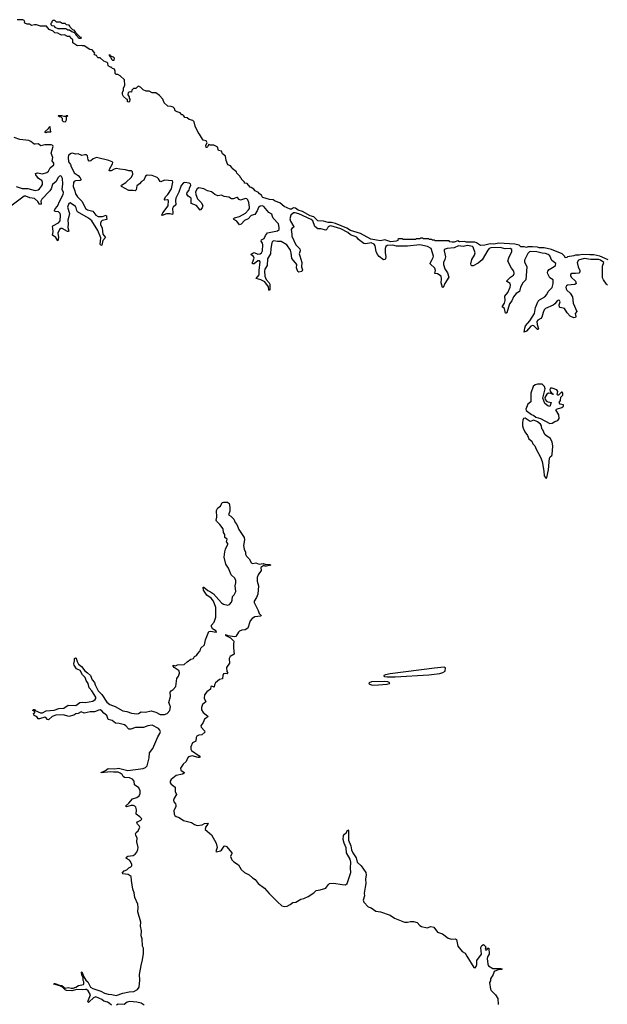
# Model space of a CAD drawing. Extents: x 2528705 to 2678277, y 911730 to 1023331.
# Tile 216 of 241: x 2636092 to 2644142, y 947497 to 960992. Entities that reach past the tile are written whole.
import ezdxf

# ---------------------------------------------------------------- set-up
doc = ezdxf.new("R2010")
doc.units = 0

msp = doc.modelspace()

# ---------------------------------------------------------------- linework, layer by layer
at = {"layer": '0CON20XD'}
for points in [[(2638497, 959535), (2638484, 959594), (2638465, 959612), (2638415, 959623), (2638385, 959648), (2638355, 959650), (2638340, 959675), (2638325, 959690), (2638315, 959690), (2638292, 959715), (2638248, 959728), (2638222, 959742), (2638212, 959775), (2638195, 959792), (2638165, 959802), (2638120, 959805), (2638072, 959855), (2638053, 959903), (2638005, 959952), (2637955, 959992), (2637905, 959990), (2637865, 960012), (2637825, 960012), (2637785, 960032), (2637748, 960068), (2637735, 960070), (2637725, 960080), (2637712, 960078), (2637685, 960050), (2637652, 960048), (2637630, 960025), (2637625, 960000), (2637605, 960002), (2637577, 959993), (2637574, 959964), (2637590, 959935), (2637590, 959915), (2637600, 959905), (2637600, 959895), (2637595, 959870), (2637585, 959860), (2637570, 959865), (2637568, 959898), (2637554, 959904), (2637515, 959940), (2637502, 959965), (2637500, 959995), (2637512, 960025), (2637512, 960055), (2637530, 960095), (2637528, 960168), (2637470, 960225), (2637435, 960240), (2637415, 960240), (2637400, 960255), (2637400, 960285), (2637390, 960315), (2637363, 960323), (2637345, 960340), (2637335, 960340), (2637302, 960362), (2637300, 960395), (2637288, 960408), (2637243, 960423), (2637195, 960470), (2637165, 960470), (2637152, 960482), (2637145, 960500), (2637115, 960510), (2637110, 960515), (2637120, 960535), (2637085, 960580), (2637053, 960583), (2636975, 960632), (2636953, 960633), (2636945, 960640), (2636885, 960632), (2636875, 960640), (2636822, 960675), (2636820, 960715), (2636790, 960745), (2636785, 960760), (2636748, 960762), (2636705, 960787), (2636665, 960782), (2636648, 960788), (2636615, 960810), (2636573, 960813), (2636550, 960835), (2636497, 960857), (2636460, 960905), (2636375, 960902), (2636324, 960924), (2636296, 960924), (2636255, 960912), (2636225, 960932), (2636195, 960932), (2636163, 960943), (2636152, 960955), (2636160, 960965), (2636155, 960980), (2636135, 960992), (2636055, 960991)], [(2636905, 960738), (2636935, 960740), (2636938, 960748), (2636925, 960750), (2636902, 960772), (2636862, 960812), (2636858, 960828), (2636838, 960848), (2636822, 960852), (2636782, 960892), (2636780, 960905), (2636768, 960918), (2636735, 960920), (2636715, 960940), (2636675, 960940), (2636645, 960960), (2636595, 960960), (2636575, 960980), (2636545, 960980), (2636532, 960968), (2636530, 960955), (2636518, 960942), (2636518, 960925), (2636530, 960915), (2636558, 960908), (2636575, 960888), (2636615, 960871), (2636725, 960873), (2636752, 960855), (2636773, 960853), (2636805, 960830), (2636838, 960818), (2636858, 960798), (2636860, 960785), (2636888, 960758), (2636895, 960742), (2636905, 960738)], [(2637385, 960440), (2637390, 960465), (2637378, 960478), (2637342, 960492), (2637325, 960510), (2637312, 960508), (2637338, 960478), (2637355, 960448), (2637365, 960440), (2637385, 960440)], [(2636715, 959590), (2636692, 959592), (2636680, 959605), (2636678, 959638), (2636658, 959658), (2636635, 959660), (2636620, 959675), (2636625, 959680), (2636665, 959680), (2636695, 959670), (2636725, 959670), (2636732, 959678), (2636745, 959680), (2636750, 959675), (2636730, 959655), (2636730, 959615), (2636715, 959590)], [(2636455, 959440), (2636440, 959445), (2636442, 959458), (2636488, 959502), (2636490, 959515), (2636507, 959527), (2636510, 959475), (2636520, 959455), (2636515, 959450), (2636465, 959450), (2636455, 959440)], [(2644152, 957702), (2644040, 957750), (2643955, 957768), (2643901, 957771), (2643795, 957775), (2643755, 957765), (2643706, 957764), (2643685, 957754), (2643598, 957742), (2643585, 957732), (2643565, 957730), (2643558, 957748), (2643524, 957784), (2643375, 957841), (2643275, 957864), (2643206, 957864), (2643184, 957874), (2643115, 957881), (2643055, 957880), (2643035, 957870), (2643005, 957880), (2642955, 957880), (2642935, 957900), (2642875, 957918), (2642655, 957928), (2642585, 957918), (2642538, 957922), (2642465, 957900), (2642405, 957897), (2642352, 957932), (2642325, 957941), (2642215, 957945), (2642186, 957954), (2642115, 957950), (2642095, 957960), (2642045, 957944), (2642015, 957942), (2641985, 957950), (2641975, 957960), (2641782, 957962), (2641775, 957970), (2641745, 957970), (2641735, 957980), (2641705, 957980), (2641695, 957990), (2641625, 957990), (2641615, 958000), (2641585, 958000), (2641575, 957990), (2641525, 957990), (2641515, 957980), (2641345, 957980), (2641335, 957990), (2641285, 957990), (2641272, 957978), (2641270, 957965), (2641250, 957955), (2641175, 957949), (2641095, 957973), (2641035, 957962), (2640904, 957985), (2640762, 958062), (2640625, 958105), (2640574, 958134), (2640418, 958198), (2640362, 958212), (2640317, 958215), (2640255, 958232), (2640175, 958237), (2640120, 958290), (2640072, 958305), (2639964, 958364), (2639905, 958381), (2639869, 958409), (2639845, 958415), (2639815, 958396), (2639795, 958396), (2639715, 958434), (2639655, 958482), (2639590, 958505), (2639565, 958524), (2639515, 958528), (2639424, 958555), (2639412, 958565), (2639405, 958586), (2639376, 958605), (2639363, 958625), (2639318, 958648), (2639300, 958670), (2639265, 958692), (2639247, 958697), (2639208, 958748), (2639172, 958752), (2639170, 958765), (2639130, 958805), (2639130, 958815), (2639112, 958832), (2639110, 958845), (2639065, 958890), (2639060, 958905), (2639002, 958952), (2638998, 958968), (2638978, 958988), (2638942, 959005), (2638921, 959061), (2638911, 959121), (2638870, 959155), (2638855, 959190), (2638815, 959200), (2638802, 959245), (2638795, 959252), (2638752, 959272), (2638705, 959272), (2638685, 959280), (2638672, 959268), (2638665, 959250), (2638655, 959240), (2638645, 959240), (2638643, 959275), (2638662, 959305), (2638645, 959330), (2638605, 959342), (2638594, 959354), (2638557, 959425), (2638536, 959446), (2638497, 959535)], [(2636045, 958706), (2636125, 958679), (2636205, 958677), (2636302, 958652), (2636345, 958659), (2636365, 958674), (2636391, 958709), (2636402, 958735), (2636404, 958765), (2636395, 958787), (2636348, 958815), (2636314, 958865), (2636310, 958885), (2636335, 958892), (2636405, 958882), (2636465, 958897), (2636485, 958915), (2636510, 958960), (2636558, 959002), (2636561, 959025), (2636538, 959058), (2636544, 959105), (2636524, 959165), (2636551, 959255), (2636545, 959268), (2636525, 959278), (2636435, 959276), (2636382, 959262), (2636345, 959292), (2636305, 959285), (2636288, 959288), (2636245, 959324), (2636219, 959335), (2636095, 959349), (2636015, 959376)], [(2640625, 958045), (2640585, 958075), (2640492, 958125), (2640355, 958166), (2640335, 958164), (2640319, 958155), (2640305, 958125), (2640285, 958109), (2640218, 958128), (2640175, 958128), (2640137, 958157), (2640107, 958235), (2640087, 958255), (2639915, 958330), (2639865, 958345), (2639845, 958345), (2639807, 958315), (2639794, 958265), (2639802, 958232), (2639846, 958155), (2639843, 958145), (2639820, 958130), (2639813, 958117), (2639822, 958055), (2639818, 958025), (2639877, 957907), (2639930, 957850), (2639933, 957825), (2639921, 957785), (2639928, 957755), (2639956, 957665), (2639951, 957605), (2639968, 957565), (2639955, 957540), (2639915, 957530), (2639903, 957543), (2639885, 957592), (2639887, 957635), (2639849, 957689), (2639819, 957719), (2639813, 957795), (2639803, 957835), (2639750, 957905), (2639675, 957954), (2639625, 957951), (2639575, 957961), (2639555, 957953), (2639546, 957935), (2639532, 957858), (2639527, 957785), (2639488, 957715), (2639481, 957625), (2639452, 957575), (2639445, 957545), (2639451, 957475), (2639470, 957430), (2639508, 957388), (2639517, 957367), (2639519, 957291), (2639515, 957283), (2639503, 957287), (2639499, 957329), (2639449, 957399), (2639395, 957429), (2639332, 957445), (2639374, 957496), (2639372, 957555), (2639386, 957675), (2639376, 957686), (2639355, 957688), (2639305, 957645), (2639282, 957645), (2639281, 957665), (2639306, 957725), (2639294, 957745), (2639260, 957775), (2639275, 957789), (2639305, 957801), (2639355, 957781), (2639385, 957783), (2639404, 957795), (2639420, 957825), (2639422, 957905), (2639419, 957929), (2639402, 957955), (2639406, 957974), (2639439, 957995), (2639458, 958035), (2639488, 958072), (2639623, 958097), (2639645, 958115), (2639648, 958145), (2639637, 958195), (2639562, 958272), (2639554, 958296), (2639545, 958329), (2639505, 958349), (2639435, 958431), (2639415, 958442), (2639385, 958436), (2639365, 958420), (2639347, 958373), (2639315, 958323), (2639265, 958309), (2639223, 958265), (2639171, 958239), (2639125, 958191), (2639105, 958179), (2639065, 958232), (2639024, 958255), (2639021, 958265), (2639036, 958275), (2639105, 958296), (2639185, 958342), (2639225, 958385), (2639238, 958405), (2639240, 958425), (2639231, 958485), (2639219, 958525), (2639205, 958536), (2639185, 958540), (2639115, 958521), (2639099, 958529), (2639076, 958555), (2639067, 958557), (2639015, 958539), (2638995, 958538), (2638955, 958560), (2638895, 958570), (2638855, 958586), (2638805, 958579), (2638765, 958596), (2638721, 958631), (2638665, 958645), (2638615, 958672), (2638545, 958686), (2638525, 958676), (2638501, 958635), (2638505, 958595), (2638527, 958535), (2638576, 958485), (2638599, 958445), (2638593, 958415), (2638565, 958380), (2638515, 958447), (2638442, 958472), (2638440, 958545), (2638402, 958572), (2638381, 958601), (2638385, 958625), (2638414, 958655), (2638418, 958685), (2638436, 958725), (2638432, 958742), (2638415, 958753), (2638355, 958761), (2638335, 958757), (2638305, 958719), (2638273, 958627), (2638230, 958545), (2638224, 958515), (2638229, 958455), (2638195, 958423), (2638184, 958405), (2638190, 958340), (2638185, 958322), (2638155, 958331), (2638101, 958331), (2638045, 958311), (2638041, 958315), (2638054, 958345), (2638125, 958442), (2638131, 958515), (2638115, 958524), (2638080, 958520), (2638074, 958524), (2638075, 958535), (2638092, 958568), (2638123, 958597), (2638172, 958675), (2638189, 958765), (2638185, 958785), (2638075, 958793), (2638025, 958769), (2638015, 958775), (2637995, 958811), (2637975, 958831), (2637906, 958856), (2637838, 958862), (2637815, 958850), (2637792, 958795), (2637760, 958775), (2637735, 958744), (2637695, 958717), (2637689, 958661), (2637675, 958645), (2637645, 958652), (2637585, 958652), (2637487, 958707), (2637482, 958715), (2637485, 958725), (2637545, 958761), (2637625, 958835), (2637640, 958875), (2637639, 958909), (2637625, 958921), (2637585, 958921), (2637540, 958935), (2637465, 958942), (2637415, 958953), (2637384, 958946), (2637345, 958922), (2637322, 958922), (2637317, 958927), (2637320, 958945), (2637363, 959015), (2637368, 959035), (2637358, 959045), (2637315, 959062), (2637145, 959103), (2637099, 959085), (2637065, 959059), (2637045, 959055), (2637032, 959072), (2637021, 959125), (2637005, 959140), (2636985, 959141), (2636945, 959131), (2636895, 959152), (2636855, 959149), (2636815, 959161), (2636795, 959160), (2636759, 959135), (2636754, 959105), (2636762, 959045), (2636789, 959009), (2636797, 958975), (2636816, 958946), (2636836, 958895), (2636894, 958855), (2636921, 958825), (2636934, 958796), (2636921, 958789), (2636855, 958786), (2636838, 958775), (2636830, 958760), (2636824, 958705), (2636848, 958645), (2636856, 958605), (2636882, 958565), (2636949, 958499), (2636995, 958404), (2637020, 958385), (2637095, 958367), (2637135, 958315), (2637165, 958296), (2637227, 958293), (2637275, 958312), (2637283, 958305), (2637279, 958285), (2637286, 958255), (2637221, 958239), (2637206, 958225), (2637197, 958205), (2637197, 958185), (2637222, 958135), (2637231, 958055), (2637267, 958005), (2637230, 957965), (2637215, 957904), (2637205, 957898), (2637195, 957917), (2637201, 957955), (2637203, 958003), (2637163, 958103), (2637080, 958235), (2637035, 958273), (2636885, 958358), (2636873, 958375), (2636865, 958415), (2636855, 958433), (2636785, 958484), (2636765, 958475), (2636747, 958425), (2636774, 958335), (2636767, 958295), (2636750, 958245), (2636756, 958196), (2636753, 958145), (2636764, 958095), (2636755, 958089), (2636745, 958090), (2636675, 958130), (2636655, 958129), (2636635, 958119), (2636615, 958065), (2636624, 958005), (2636615, 957962), (2636588, 958008), (2636540, 958040), (2636551, 958085), (2636545, 958135), (2636540, 958155), (2636548, 958165), (2636625, 958207), (2636645, 958235), (2636652, 958315), (2636646, 958336), (2636625, 958358), (2636575, 958364), (2636567, 958375), (2636579, 958401), (2636609, 958435), (2636640, 958510), (2636689, 958595), (2636690, 958625), (2636672, 958665), (2636681, 958745), (2636677, 958815), (2636665, 958842), (2636655, 958852), (2636635, 958848), (2636615, 958824), (2636592, 958775), (2636539, 958735), (2636521, 958675), (2636505, 958645), (2636395, 958531), (2636383, 958505), (2636384, 958475), (2636375, 958458), (2636365, 958462), (2636341, 958501), (2636295, 958541), (2636232, 958552), (2636175, 958575), (2636154, 958576), (2635970, 958435)], [(2644145, 957355), (2644129, 957369), (2644089, 957429), (2644078, 957455), (2644074, 957615), (2644092, 957665), (2644050, 957695), (2644025, 957704), (2643916, 957706), (2643825, 957721), (2643745, 957695), (2643727, 957665), (2643744, 957605), (2643766, 957555), (2643764, 957535), (2643750, 957520), (2643705, 957512), (2643655, 957515), (2643638, 957502), (2643637, 957485), (2643645, 957465), (2643707, 957407), (2643714, 957375), (2643696, 957364), (2643595, 957356), (2643583, 957345), (2643575, 957325), (2643576, 957305), (2643585, 957285), (2643632, 957242), (2643663, 957193), (2643676, 957105), (2643723, 956995), (2643702, 956965), (2643710, 956925), (2643705, 956909), (2643685, 956904), (2643631, 956931), (2643593, 956973), (2643555, 957034), (2643497, 957047), (2643485, 957054), (2643484, 957085), (2643494, 957125), (2643485, 957142), (2643475, 957147), (2643455, 957137), (2643423, 957097), (2643400, 957080), (2643295, 957035), (2643277, 957015), (2643265, 956979), (2643247, 956913), (2643232, 956898), (2643190, 956875), (2643178, 956855), (2643180, 956815), (2643200, 956755), (2643196, 956744), (2643185, 956748), (2643137, 956797), (2643115, 956803), (2643095, 956792), (2643035, 956725), (2643005, 956710), (2643010, 956765), (2643023, 956795), (2643080, 956865), (2643146, 956965), (2643159, 957049), (2643195, 957135), (2643215, 957155), (2643285, 957193), (2643311, 957225), (2643332, 957268), (2643386, 957324), (2643400, 957375), (2643398, 957425), (2643356, 957456), (2643327, 957507), (2643321, 957529), (2643325, 957545), (2643343, 957567), (2643415, 957611), (2643431, 957625), (2643435, 957649), (2643382, 957692), (2643353, 957755), (2643331, 957775), (2643295, 957788), (2643251, 957791), (2643175, 957809), (2643095, 957816), (2643075, 957811), (2643055, 957788), (2643007, 957695), (2643008, 957675), (2643038, 957605), (2643026, 957425), (2642985, 957385), (2642951, 957325), (2642938, 957265), (2642895, 957241), (2642857, 957195), (2642832, 957138), (2642803, 957097), (2642765, 956976), (2642755, 956968), (2642745, 956970), (2642732, 957035), (2642702, 957055), (2642734, 957105), (2642744, 957146), (2642737, 957205), (2642778, 957252), (2642810, 957325), (2642816, 957355), (2642811, 957375), (2642765, 957405), (2642763, 957415), (2642815, 957464), (2642855, 957489), (2642867, 957515), (2642861, 957545), (2642828, 957588), (2642781, 957685), (2642791, 957729), (2642835, 957816), (2642835, 957845), (2642809, 957855), (2642743, 957853), (2642672, 957868), (2642545, 957867), (2642521, 957855), (2642504, 957835), (2642428, 957702), (2642373, 957657), (2642305, 957617), (2642285, 957617), (2642276, 957626), (2642273, 957645), (2642288, 957705), (2642323, 957765), (2642330, 957795), (2642305, 957875), (2642293, 957885), (2642227, 957897), (2642165, 957884), (2642105, 957892), (2642045, 957864), (2641947, 957857), (2641909, 957845), (2641907, 957825), (2641926, 957744), (2641918, 957705), (2641898, 957665), (2641898, 957635), (2641915, 957580), (2641952, 957525), (2641972, 957465), (2641917, 957375), (2641895, 957324), (2641885, 957322), (2641867, 957387), (2641872, 957442), (2641865, 957475), (2641815, 957509), (2641778, 957515), (2641787, 957555), (2641781, 957585), (2641716, 957645), (2641716, 957655), (2641743, 957707), (2641758, 957735), (2641759, 957751), (2641727, 957855), (2641679, 957885), (2641575, 957907), (2641405, 957889), (2641255, 957889), (2641205, 957901), (2641125, 957897), (2641109, 957885), (2641099, 957855), (2641098, 957798), (2641108, 957745), (2641105, 957716), (2641095, 957704), (2641075, 957700), (2641015, 957749), (2640994, 957775), (2640977, 957815), (2640962, 957895), (2640947, 957917), (2640905, 957935), (2640835, 957919), (2640805, 957923), (2640735, 957980), (2640710, 958010), (2640625, 958045)], [(2643355, 955458), (2643385, 955461), (2643425, 955486), (2643462, 955498), (2643482, 955525), (2643476, 955575), (2643436, 955645), (2643447, 955655), (2643518, 955675), (2643543, 955695), (2643543, 955713), (2643495, 955722), (2643481, 955745), (2643499, 955775), (2643503, 955817), (2643532, 955845), (2643532, 955875), (2643525, 955888), (2643515, 955888), (2643475, 955847), (2643465, 955847), (2643457, 955855), (2643465, 955895), (2643451, 955921), (2643385, 955942), (2643365, 955940), (2643355, 955925), (2643359, 955899), (2643381, 955871), (2643398, 955865), (2643398, 955855), (2643369, 955869), (2643335, 955873), (2643315, 955858), (2643287, 955815), (2643289, 955789), (2643311, 955761), (2643372, 955745), (2643355, 955690), (2643325, 955700), (2643285, 955734), (2643259, 955805), (2643292, 955935), (2643280, 955965), (2643251, 955995), (2643184, 955996), (2643153, 955987), (2643128, 955965), (2643095, 955875), (2643096, 955764), (2643092, 955755), (2643053, 955725), (2643027, 955655), (2643028, 955635), (2643101, 955581), (2643135, 955568), (2643163, 955543), (2643225, 955526), (2643355, 955458)], [(2643305, 954706), (2643315, 954718), (2643336, 954824), (2643348, 954985), (2643357, 955003), (2643381, 955019), (2643388, 955035), (2643395, 955145), (2643386, 955205), (2643359, 955259), (2643314, 955284), (2643285, 955308), (2643260, 955370), (2643247, 955387), (2643242, 955425), (2643225, 955449), (2643185, 955480), (2643135, 955503), (2643085, 955484), (2643015, 955529), (2642995, 955526), (2642985, 955504), (2642979, 955465), (2642979, 955425), (2642987, 955395), (2643014, 955344), (2643049, 955295), (2643068, 955248), (2643106, 955216), (2643120, 955180), (2643150, 955150), (2643165, 955105), (2643227, 954997), (2643249, 954935), (2643274, 954805), (2643275, 954742), (2643305, 954706)], [(2637348, 947485), (2637319, 947515), (2637295, 947528), (2637245, 947542), (2637215, 947564), (2637135, 947599), (2637105, 947588), (2637045, 947530), (2637035, 947523), (2637028, 947525), (2637026, 947535), (2637062, 947625), (2637031, 947681), (2637008, 947698), (2636995, 947702), (2636954, 947694), (2636875, 947699), (2636805, 947680), (2636735, 947688), (2636714, 947695), (2636680, 947730), (2636642, 947752), (2636559, 947775), (2636565, 947783), (2636575, 947784), (2636639, 947759), (2636670, 947755), (2636715, 947718), (2636755, 947727), (2636795, 947718), (2636825, 947718), (2636859, 947731), (2636898, 947755), (2636965, 947768), (2636971, 947779), (2636970, 947805), (2636963, 947825), (2636962, 947862), (2636942, 947895), (2636940, 947940), (2636945, 947942), (2636972, 947872), (2636997, 947827), (2637027, 947805), (2637064, 947734), (2637094, 947715), (2637205, 947679), (2637252, 947652), (2637305, 947635), (2637355, 947632), (2637415, 947620), (2637505, 947650), (2637593, 947667), (2637655, 947672), (2637705, 947701), (2637728, 947732), (2637736, 947826), (2637734, 947905), (2637755, 948030), (2637776, 948105), (2637786, 948195), (2637786, 948265), (2637773, 948295), (2637769, 948395), (2637756, 948435), (2637759, 948505), (2637748, 948568), (2637750, 948625), (2637711, 948765), (2637714, 948825), (2637708, 948868), (2637670, 948960), (2637661, 949025), (2637644, 949074), (2637622, 949195), (2637620, 949250), (2637576, 949276), (2637505, 949285), (2637494, 949295), (2637525, 949325), (2637558, 949342), (2637585, 949368), (2637615, 949381), (2637626, 949395), (2637626, 949415), (2637608, 949455), (2637595, 949471), (2637555, 949494), (2637548, 949505), (2637554, 949515), (2637575, 949526), (2637645, 949537), (2637676, 949555), (2637697, 949583), (2637711, 949619), (2637713, 949645), (2637697, 949725), (2637699, 949775), (2637681, 949815), (2637680, 949835), (2637689, 949851), (2637717, 949873), (2637736, 949925), (2637728, 949945), (2637704, 949965), (2637696, 949985), (2637705, 949997), (2637751, 950019), (2637763, 950035), (2637760, 950045), (2637739, 950069), (2637687, 950105), (2637692, 950165), (2637681, 950201), (2637671, 950215), (2637653, 950223), (2637617, 950223), (2637555, 950202), (2637541, 950215), (2637585, 950253), (2637637, 950313), (2637697, 950333), (2637727, 950355), (2637743, 950385), (2637743, 950425), (2637722, 950462), (2637666, 950506), (2637661, 950555), (2637639, 950585), (2637595, 950601), (2637527, 950607), (2637509, 950619), (2637494, 950645), (2637467, 950667), (2637441, 950681), (2637419, 950681), (2637378, 950678), (2637335, 950685), (2637210, 950670), (2637208, 950675), (2637268, 950702), (2637305, 950728), (2637395, 950725), (2637446, 950736), (2637575, 950703), (2637785, 950731), (2637815, 950742), (2637839, 950765), (2637864, 950875), (2637872, 950945), (2637917, 951005), (2637985, 951163), (2638013, 951207), (2638020, 951235), (2638013, 951255), (2637995, 951277), (2637905, 951323), (2637846, 951314), (2637789, 951291), (2637677, 951293), (2637615, 951268), (2637585, 951268), (2637547, 951315), (2637528, 951328), (2637455, 951345), (2637405, 951350), (2637359, 951389), (2637305, 951403), (2637286, 951456), (2637245, 951487), (2637219, 951519), (2637195, 951532), (2637175, 951530), (2637115, 951507), (2637055, 951505), (2636975, 951486), (2636935, 951505), (2636895, 951482), (2636860, 951480), (2636835, 951461), (2636765, 951440), (2636693, 951463), (2636585, 951458), (2636538, 951442), (2636485, 951397), (2636475, 951399), (2636449, 951429), (2636435, 951434), (2636365, 951410), (2636345, 951411), (2636331, 951431), (2636308, 951448), (2636292, 951455), (2636284, 951474), (2636283, 951487), (2636298, 951492), (2636298, 951505), (2636274, 951524), (2636275, 951536), (2636295, 951536), (2636303, 951523), (2636375, 951491), (2636405, 951494), (2636455, 951520), (2636563, 951527), (2636628, 951552), (2636695, 951554), (2636755, 951598), (2636859, 951591), (2636915, 951636), (2636955, 951640), (2636995, 951636), (2637095, 951653), (2637126, 951675), (2637133, 951687), (2637133, 951705), (2637082, 951792), (2637045, 951836), (2637032, 951895), (2637004, 951935), (2636988, 951975), (2636951, 952015), (2636921, 952071), (2636870, 952095), (2636836, 952146), (2636833, 952165), (2636844, 952205), (2636844, 952236), (2636855, 952248), (2636865, 952240), (2636877, 952195), (2636899, 952161), (2636939, 952125), (2636985, 952066), (2637022, 952042), (2637060, 952005), (2637083, 951943), (2637115, 951906), (2637125, 951875), (2637168, 951795), (2637215, 951745), (2637285, 951639), (2637326, 951605), (2637398, 951578), (2637505, 951521), (2637561, 951511), (2637625, 951488), (2637695, 951477), (2637718, 951482), (2637755, 951508), (2637815, 951503), (2637895, 951518), (2637955, 951502), (2638015, 951470), (2638075, 951470), (2638112, 951485), (2638150, 951525), (2638157, 951575), (2638145, 951609), (2638137, 951635), (2638160, 951715), (2638152, 951775), (2638165, 951792), (2638195, 951810), (2638229, 951851), (2638245, 951962), (2638267, 951994), (2638282, 952035), (2638275, 952066), (2638207, 952115), (2638195, 952130), (2638193, 952145), (2638225, 952138), (2638255, 952148), (2638346, 952154), (2638385, 952192), (2638435, 952226), (2638475, 952237), (2638486, 952264), (2638514, 952276), (2638533, 952307), (2638565, 952340), (2638575, 952377), (2638624, 952426), (2638636, 952495), (2638684, 952605), (2638707, 952613), (2638784, 952596), (2638789, 952601), (2638781, 952615), (2638733, 952645), (2638719, 952675), (2638721, 952695), (2638754, 952735), (2638777, 952805), (2638781, 952865), (2638777, 952935), (2638745, 953025), (2638713, 953063), (2638654, 953105), (2638612, 953175), (2638603, 953215), (2638615, 953216), (2638667, 953167), (2638705, 953150), (2638745, 953122), (2638855, 953002), (2638882, 952982), (2638945, 952969), (2638964, 952976), (2638992, 953008), (2639002, 953035), (2639008, 953085), (2639030, 953110), (2639052, 953155), (2639044, 953235), (2639055, 953275), (2639055, 953305), (2639039, 953339), (2638988, 953385), (2638951, 953475), (2638915, 953531), (2638895, 953625), (2638903, 953697), (2638912, 953735), (2638943, 953805), (2638942, 953815), (2638927, 953835), (2638932, 953872), (2638902, 953895), (2638900, 953935), (2638886, 953965), (2638877, 954015), (2638835, 954075), (2638788, 954118), (2638784, 954135), (2638793, 954175), (2638787, 954265), (2638807, 954303), (2638845, 954326), (2638867, 954373), (2638885, 954379), (2638939, 954379), (2638960, 954360), (2638970, 954310), (2638970, 954255), (2638953, 954205), (2638985, 954187), (2639024, 954145), (2639042, 954102), (2639065, 954072), (2639094, 954004), (2639165, 953897), (2639172, 953862), (2639158, 953788), (2639166, 953735), (2639184, 953695), (2639184, 953665), (2639198, 953638), (2639235, 953601), (2639252, 953572), (2639265, 953549), (2639285, 953541), (2639325, 953549), (2639371, 953531), (2639428, 953538), (2639455, 953530), (2639515, 953527), (2639530, 953515), (2639474, 953504), (2639454, 953504), (2639435, 953512), (2639394, 953486), (2639398, 953445), (2639358, 953382), (2639343, 953345), (2639346, 953295), (2639365, 953235), (2639355, 953120), (2639337, 953075), (2639305, 953025), (2639302, 953005), (2639361, 952895), (2639372, 952852), (2639400, 952825), (2639394, 952816), (2639315, 952810), (2639275, 952786), (2639250, 952755), (2639215, 952654), (2639181, 952629), (2639135, 952625), (2639105, 952613), (2639090, 952600), (2639051, 952539), (2639035, 952535), (2638949, 952549), (2638915, 952560), (2638907, 952555), (2638978, 952518), (2639026, 952475), (2639029, 952465), (2639023, 952445), (2639021, 952385), (2639030, 952295), (2638974, 952265), (2638962, 952235), (2638965, 952175), (2638925, 952115), (2638930, 952060), (2638944, 952035), (2638935, 952026), (2638905, 952032), (2638884, 952025), (2638875, 952005), (2638872, 951958), (2638831, 951949), (2638773, 951905), (2638759, 951875), (2638758, 951842), (2638725, 951858), (2638709, 951855), (2638704, 951815), (2638655, 951781), (2638623, 951737), (2638620, 951695), (2638644, 951645), (2638595, 951605), (2638583, 951565), (2638583, 951535), (2638605, 951497), (2638668, 951448)], [(2641125, 951984), (2641235, 951985), (2641695, 952012), (2641847, 952033), (2641889, 952045), (2641921, 952065), (2641925, 952110), (2641907, 952117), (2641776, 952106), (2641165, 952027), (2641101, 952015), (2641081, 952005), (2641079, 951995), (2641088, 951988), (2641125, 951984)], [(2640923, 951873), (2641005, 951874), (2641125, 951884), (2641157, 951895), (2641162, 951905), (2641137, 951917), (2641085, 951922), (2640912, 951918), (2640878, 951905), (2640874, 951895), (2640884, 951884), (2640923, 951873)], [(2638668, 951448), (2638666, 951435), (2638623, 951405), (2638605, 951361), (2638575, 951315), (2638578, 951295), (2638624, 951244), (2638626, 951225), (2638585, 951189), (2638545, 951185), (2638518, 951172), (2638508, 951155), (2638507, 951105), (2638459, 951081), (2638437, 951025), (2638436, 950995), (2638447, 950975), (2638549, 950905), (2638564, 950885), (2638552, 950878), (2638535, 950878), (2638455, 950902), (2638403, 950887), (2638390, 950870), (2638373, 950827), (2638330, 950790), (2638296, 950735), (2638300, 950705), (2638343, 950675), (2638345, 950665), (2638320, 950650), (2638235, 950634), (2638165, 950580), (2638153, 950555), (2638154, 950534), (2638165, 950514), (2638223, 950475), (2638223, 950415), (2638238, 950375), (2638208, 950322), (2638200, 950295), (2638204, 950274), (2638227, 950245), (2638233, 950225), (2638230, 950205), (2638202, 950155), (2638208, 950105), (2638218, 950085), (2638235, 950072), (2638278, 950058), (2638335, 950018), (2638445, 949989), (2638485, 949960), (2638525, 949946), (2638591, 949959), (2638625, 949974), (2638669, 949979), (2638674, 949975), (2638668, 949965), (2638638, 949925), (2638634, 949895), (2638718, 949818), (2638783, 949704), (2638796, 949645), (2638781, 949591), (2638788, 949588), (2638845, 949601), (2638855, 949608), (2638894, 949666), (2638905, 949670), (2638925, 949661), (2638996, 949575), (2638997, 949565), (2638978, 949525), (2638998, 949478), (2639025, 949449), (2639089, 949409), (2639128, 949345), (2639172, 949302), (2639235, 949272), (2639281, 949231), (2639317, 949207), (2639358, 949155), (2639445, 949089), (2639509, 949015), (2639625, 948900), (2639685, 948848), (2639715, 948836), (2639755, 948844), (2639795, 948863), (2639835, 948893), (2639875, 948899), (2639945, 948939), (2639985, 948949), (2640045, 948975), (2640122, 949025), (2640153, 949057), (2640210, 949065), (2640285, 949091), (2640316, 949135), (2640335, 949151), (2640396, 949156), (2640511, 949139), (2640555, 949136), (2640580, 949155), (2640628, 949305), (2640624, 949365), (2640629, 949445), (2640617, 949487), (2640568, 949575), (2640565, 949640), (2640537, 949705), (2640522, 949755), (2640528, 949812), (2640540, 949830), (2640565, 949847), (2640585, 949889), (2640595, 949875), (2640597, 949745), (2640628, 949668), (2640636, 949615), (2640654, 949574), (2640702, 949505), (2640714, 949445), (2640770, 949395), (2640832, 949302), (2640837, 949265), (2640830, 949215), (2640834, 949155), (2640824, 949104), (2640812, 949022), (2640814, 948986), (2640797, 948925), (2640808, 948895), (2640867, 948835), (2640905, 948819), (2640970, 948775), (2641035, 948764), (2641165, 948717), (2641225, 948678), (2641365, 948621), (2641405, 948622), (2641445, 948634), (2641485, 948634), (2641535, 948620), (2641575, 948576), (2641595, 948564), (2641673, 948547), (2641725, 948564), (2641764, 948554), (2641815, 948488), (2641885, 948462), (2641962, 948405), (2642005, 948392), (2642056, 948396), (2642075, 948387), (2642096, 948295), (2642152, 948222), (2642195, 948200), (2642216, 948155), (2642313, 948003), (2642332, 947998), (2642344, 948015), (2642353, 948045), (2642354, 948096), (2642416, 948185), (2642408, 948275), (2642423, 948305), (2642445, 948316), (2642477, 948285), (2642470, 948255), (2642475, 948243), (2642490, 948245), (2642503, 948267), (2642520, 948265), (2642522, 948185), (2642502, 948148), (2642497, 948123), (2642506, 948046), (2642513, 948025), (2642575, 947988), (2642685, 947987), (2642702, 947982), (2642697, 947973), (2642645, 947969), (2642592, 947945), (2642580, 947905), (2642543, 947845), (2642542, 947818), (2642530, 947795), (2642543, 947705), (2642552, 947685), (2642608, 947625), (2642642, 947575), (2642648, 947495)], [(2637797, 947485), (2637755, 947514), (2637698, 947525), (2637595, 947535), (2637565, 947526), (2637525, 947496), (2637442, 947498), (2637420, 947485)]]:
    msp.add_lwpolyline(points, dxfattribs=at)

doc.saveas('drawing.dxf')
